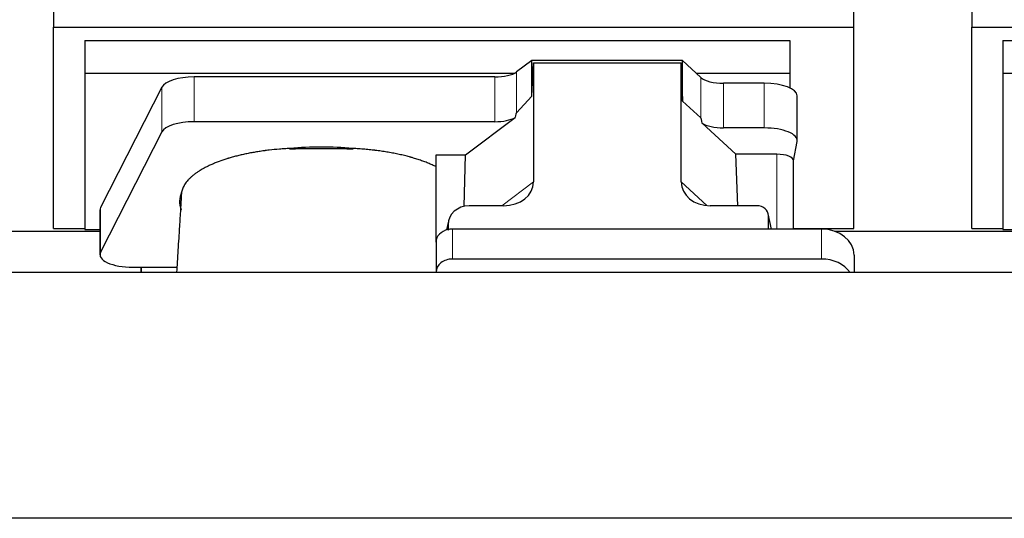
# Model space of a CAD drawing. Header units: inches. Extents: x 0 to 23760, y -13 to 16800.
# Tile 44 of 256: x 4005 to 4605, y 7529 to 7834. Entities that reach past the tile are written whole.
import ezdxf

# ---------------------------------------------------------------- set-up
doc = ezdxf.new("R2010")
doc.units = ezdxf.units.IN
doc.layers.add('1', color=7, linetype='Continuous', true_color=0xffffff)

msp = doc.modelspace()

# ---------------------------------------------------------------- linework, layer by layer
at = {"layer": '1', "color": 2, "linetype": 'Continuous', "lineweight": 25}
for p, q in [((4025.174, 7868.236), (4025.174, 7829.03)), ((4585.174, 7868.236), (4585.174, 7829.03)), ((4513.174, 7829.03), (4513.174, 7865.857)), ((4025.174, 7706.205), (4025.174, 7829.03)), ((4025.174, 7829.03), (4513.174, 7829.03)), ((4513.174, 7706.205), (4513.174, 7829.03)), ((4585.174, 7706.205), (4585.174, 7829.03)), ((4585.174, 7829.03), (5073.174, 7829.03)), ((4044.174, 7820.719), (4044.174, 7800.916)), ((4044.174, 7820.719), (4474.174, 7820.719)), ((4474.174, 7820.719), (4474.174, 7800.916)), ((4604.174, 7820.719), (4604.174, 7800.916)), ((4604.174, 7820.719), (5034.174, 7820.719)), ((4316.904, 7808.545), (4307.586, 7801.665)), ((4408.84, 7808.545), (4316.904, 7808.545)), ((4316.904, 7786.92), (4316.904, 7808.545)), ((4316.904, 7786.92), (4317.885, 7807.242)), ((4317.885, 7807.242), (4407.92, 7807.242)), ((4317.885, 7807.242), (4317.885, 7734.554)), ((4407.92, 7734.648), (4407.92, 7807.242)), ((4407.92, 7807.242), (4408.84, 7783.783)), ((4419.95, 7798.28), (4408.84, 7808.545)), ((4408.84, 7783.783), (4408.84, 7808.545)), ((4044.174, 7800.916), (4306.366, 7800.916)), ((4044.174, 7800.916), (4044.174, 7705.648)), ((4417.091, 7800.916), (4474.174, 7800.916)), ((4474.174, 7800.916), (4474.174, 7791.904)), ((4604.174, 7800.916), (4604.174, 7705.648)), ((4604.174, 7800.916), (4866.366, 7800.916)), ((4294.269, 7798.567), (4110.879, 7798.567)), ((4458.643, 7794.737), (4433.808, 7794.737)), ((4091.247, 7792.376), (4053.858, 7718.889)), ((4307.586, 7776.775), (4316.904, 7786.92)), ((4408.84, 7783.783), (4419.95, 7773.616)), ((4478.643, 7759.828), (4478.643, 7787.083)), ((4294.269, 7771.312), (4110.879, 7771.312)), ((4276.498, 7751.149), (4306.75, 7773.869)), ((4420.679, 7770.446), (4441.229, 7751.467)), ((4091.247, 7765.121), (4053.858, 7691.635)), ((4458.643, 7767.482), (4433.808, 7767.482)), ((4476.528, 7747.431), (4478.598, 7759.319)), ((4258.46, 7697.886), (4258.46, 7751.149)), ((4258.46, 7751.149), (4276.498, 7751.149)), ((4275.577, 7719.682), (4276.498, 7751.149)), ((4466.319, 7751.467), (4441.229, 7751.467)), ((4442.463, 7720.018), (4441.229, 7751.467)), ((4476.528, 7705.819), (4476.528, 7747.561)), ((4053.49, 7717.426), (4053.49, 7690.172)), ((4299.548, 7720.018), (4278.696, 7720.018)), ((4454.176, 7720.018), (4425.715, 7720.018)), ((4265.955, 7710.589), (4264.87, 7705.292)), ((4463.116, 7705.821), (4461.011, 7715.063)), ((4461.15, 7705.821), (4461.15, 7713.832)), ((3941.554, 7704.465), (4053.488, 7704.465)), ((4025.174, 7706.205), (4044.174, 7706.205)), ((4044.174, 7705.648), (4053.493, 7705.648)), ((4265.745, 7708.522), (4265.745, 7705.225)), ((4493.46, 7705.821), (4268.46, 7705.821)), ((4476.528, 7706.205), (4513.174, 7706.205)), ((4501.554, 7704.465), (4613.488, 7704.465)), ((4585.174, 7706.205), (4604.174, 7706.205)), ((4604.174, 7705.648), (4613.493, 7705.648)), ((4258.46, 7697.887), (4258.46, 7679.626)), ((4493.46, 7687.56), (4268.46, 7687.56)), ((4513.46, 7689.953), (4513.46, 7679.424)), ((4073.49, 7682.518), (4078.51, 7682.518)), ((4078.51, 7682.518), (4078.51, 7679.423)), ((4078.51, 7682.518), (4100.385, 7682.518)), ((4078.51, 7679.423), (4078.51, 7682.518)), ((6698.471, 7679.424), (2417.514, 7679.424)), ((4258.46, 7679.626), (4258.46, 7679.423)), ((6928.014, 7529.425), (2417.514, 7529.425))]:
    msp.add_line(p, q, dxfattribs=at)
at = {"layer": '1', "color": 110, "linetype": 'Continuous', "lineweight": 13}
for p, q in [((4307.586, 7776.775), (4307.586, 7801.665)), ((4110.879, 7771.312), (4110.879, 7798.567)), ((4294.269, 7771.312), (4294.269, 7798.567)), ((4419.95, 7773.616), (4419.95, 7798.28)), ((4433.808, 7767.482), (4433.808, 7794.737)), ((4458.643, 7767.482), (4458.643, 7794.737)), ((4091.247, 7765.121), (4091.247, 7792.376)), ((4466.319, 7751.467), (4466.319, 7705.821)), ((4298.529, 7720.018), (4317.885, 7734.554)), ((4407.92, 7734.648), (4423.658, 7720.112)), ((4053.858, 7691.635), (4053.858, 7718.889)), ((4462.974, 7705.821), (4461.15, 7713.832)), ((4265.745, 7708.522), (4265.097, 7705.359)), ((4268.46, 7705.821), (4268.46, 7687.56)), ((4493.46, 7705.821), (4493.46, 7687.56))]:
    msp.add_line(p, q, dxfattribs=at)
at = {"layer": '1', "color": 2, "linetype": 'Continuous', "lineweight": 25}
for centre, major_axis, ratio, start_param, end_param in [((4294.269, 7804.307), (-15, 0), 0.3826834, 1.5707963, 2.6633841), ((4110.879, 7790.913), (20, 0), 0.3826834, 1.5707963, 2.9492947), ((4433.808, 7800.477), (-15, 0), 0.3826834, 0.392691, 1.5707963), ((4458.643, 7787.083), (20, 0), 0.3826834, 0.0000123, 1.5707963), ((4294.269, 7430.542), (-13.469, -346.314), 0.0190642, 3.1640389, 3.2737854), ((4110.879, 7763.659), (20, 0), 0.3826834, 1.5707963, 2.9492947), ((4294.269, 7777.053), (-15, 0), 0.3826834, 1.5707963, 2.5536377), ((4433.808, 7362.008), (13.933, -411.641), 0.0134983, 3.0163009, 3.1283751), ((4433.808, 7773.222), (-15, 0), 0.3826834, 0.5047652, 1.5707963), ((4458.643, 7759.828), (20, 0), 0.3826834, 6.216629, 7.8539816), ((4188.51, 7722.7), (86.5, 0), 0.3826834, 1.3483772, 1.7943795), ((4466.319, 7747.561), (10.208, 0), 0.3826834, 0.0000123, 1.5707963), ((4298.79, 7735.154), (19.053, -1.602), 0.7899984, 4.8184069, 6.3495024), ((4426.332, 7735.154), (-18.368, -1.548), 0.8197595, 6.2141926, 7.7515118), ((4188.51, 7722.7), (86.5, 0), 0.3826834, 2.9725041, 3.2916257), ((4073.49, 7717.426), (20, 0), 0.3826834, 2.9492947, 3.1416097), ((4278.785, 7708.442), (13.036, -0.373), 0.8874794, 1.60301, 3.1669686), ((4454.123, 7713.785), (-7.024, -0.222), 0.8867966, 3.1136042, 4.6768038), ((4268.46, 7697.887), (10, 0), 0.7933958, 1.8474697, 3.1415927), ((4268.46, 7685.028), (0, -20.985), 0.4765235, 3.3133452, 3.4165375), ((4268.46, 7697.887), (10, 0), 0.7933958, 1.5707963, 1.7425489), ((4493.46, 7689.953), (20, 0), 0.7933958, 0, 1.5707963), ((4073.49, 7690.172), (20, 0), 0.3826834, 2.9492947, 4.712389), ((4268.46, 7679.626), (10, 0), 0.7933958, 1.5707963, 3.1415927), ((4493.46, 7671.692), (20, 0), 0.7933958, 0.5089626, 1.5707963)]:
    msp.add_ellipse(centre, major_axis=major_axis, ratio=ratio, start_param=start_param, end_param=end_param, dxfattribs=at)
for points, knots in [([(4169.331, 7754.978), (4168.258, 7754.927), (4167.189, 7754.867), (4165.059, 7754.73), (4163.998, 7754.652), (4160.827, 7754.393), (4158.728, 7754.185), (4156.125, 7753.881), (4155.605, 7753.817), (4154.827, 7753.719), (4154.439, 7753.669), (4153.921, 7753.601), (4153.663, 7753.567), (4152.502, 7753.41), (4151.481, 7753.262), (4149.463, 7752.951), (4148.465, 7752.788), (4146.492, 7752.445), (4145.517, 7752.266), (4143.589, 7751.892), (4142.637, 7751.697), (4140.754, 7751.292), (4138.894, 7750.871), (4136.17, 7750.194), (4134.399, 7749.711), (4133.088, 7749.337), (4132.654, 7749.21), (4132.114, 7749.049), (4132.007, 7749.017), (4131.792, 7748.952), (4131.684, 7748.92), (4131.363, 7748.822), (4131.15, 7748.756), (4130.092, 7748.426), (4129.262, 7748.156), (4126.827, 7747.327), (4125.275, 7746.75), (4123.049, 7745.849), (4121.599, 7745.236), (4119.527, 7744.283), (4118.214, 7743.624), (4116.935, 7742.952), (4116.314, 7742.611), (4115.408, 7742.089), (4115.11, 7741.914), (4114.744, 7741.693), (4114.671, 7741.648), (4114.526, 7741.56), (4114.309, 7741.426), (4114.096, 7741.292), (4113.391, 7740.845), (4112.308, 7740.123), (4110.812, 7739.019), (4109.444, 7737.894), (4108.617, 7737.131), (4107.832, 7736.361), (4107.461, 7735.972), (4106.412, 7734.797), (4105.799, 7733.999), (4105.21, 7733.086), (4105.146, 7732.985), (4105.02, 7732.781), (4104.959, 7732.679), (4104.779, 7732.372), (4104.666, 7732.168), (4104.343, 7731.554), (4104.151, 7731.145), (4103.814, 7730.325), (4103.668, 7729.915), (4103.421, 7729.093), (4103.321, 7728.682), (4103.244, 7728.271)], [0, 0, 0, 0, 0.03125, 0.03125, 0.0625, 0.0625, 0.125, 0.125, 0.140625, 0.140625, 0.1484375, 0.1523438, 0.15625, 0.15625, 0.1875, 0.1875, 0.21875, 0.21875, 0.25, 0.25, 0.28125, 0.28125, 0.3125, 0.34375, 0.375, 0.375, 0.390625, 0.390625, 0.3945313, 0.3945313, 0.3984375, 0.3984375, 0.40625, 0.40625, 0.4375, 0.4375, 0.5, 0.5, 0.53125, 0.5625, 0.59375, 0.59375, 0.625, 0.625, 0.640625, 0.640625, 0.6445313, 0.6445313, 0.6484375, 0.65625, 0.65625, 0.6875, 0.71875, 0.75, 0.78125, 0.78125, 0.8125, 0.8125, 0.875, 0.875, 0.8828125, 0.8828125, 0.890625, 0.890625, 0.90625, 0.90625, 0.9375, 0.9375, 0.96875, 0.96875, 1, 1, 1, 1]), ([(4207.78, 7754.508), (4206.985, 7754.547), (4206.188, 7754.58), (4204.591, 7754.637), (4203.79, 7754.66), (4202.587, 7754.687), (4202.186, 7754.694), (4201.382, 7754.706), (4200.98, 7754.711), (4200.175, 7754.719), (4199.772, 7754.722), (4198.966, 7754.726), (4198.562, 7754.728), (4197.957, 7754.729), (4197.755, 7754.73), (4197.352, 7754.73), (4197.15, 7754.73), (4196.544, 7754.73), (4196.14, 7754.73), (4194.929, 7754.73), (4194.121, 7754.73), (4191.698, 7754.729), (4190.083, 7754.73), (4186.853, 7754.73), (4185.237, 7754.73), (4182.007, 7754.731), (4180.391, 7754.731), (4178.726, 7754.731), (4178.675, 7754.731), (4178.574, 7754.731), (4178.524, 7754.731), (4178.372, 7754.731), (4178.271, 7754.731), (4177.968, 7754.73), (4177.767, 7754.729), (4177.161, 7754.726), (4176.757, 7754.722), (4176.151, 7754.715), (4175.949, 7754.712), (4175.546, 7754.706), (4174.941, 7754.696), (4174.337, 7754.684), (4172.329, 7754.635), (4170.732, 7754.577), (4169.147, 7754.5)], [0, 0, 0, 0, 0.0625, 0.0625, 0.125, 0.125, 0.15625, 0.15625, 0.1875, 0.1875, 0.21875, 0.21875, 0.25, 0.25, 0.265625, 0.265625, 0.28125, 0.28125, 0.3125, 0.3125, 0.375, 0.375, 0.5, 0.5, 0.625, 0.625, 0.75, 0.75, 0.7539063, 0.7539063, 0.7578125, 0.7578125, 0.765625, 0.765625, 0.78125, 0.78125, 0.8125, 0.8125, 0.828125, 0.828125, 0.84375, 0.875, 0.875, 1, 1, 1, 1]), ([(4258.46, 7743.815), (4257.697, 7744.198), (4256.911, 7744.572), (4255.295, 7745.303), (4253.633, 7746.018), (4251.884, 7746.7), (4250.09, 7747.367), (4249.171, 7747.692), (4247.287, 7748.325), (4246.323, 7748.634), (4244.842, 7749.084), (4244.343, 7749.232), (4243.711, 7749.414), (4243.584, 7749.45), (4243.33, 7749.523), (4243.203, 7749.559), (4242.82, 7749.666), (4242.564, 7749.737), (4241.279, 7750.088), (4240.236, 7750.359), (4238.122, 7750.878), (4235.981, 7751.375), (4233.783, 7751.831), (4231.557, 7752.265), (4230.43, 7752.472), (4228.148, 7752.863), (4226.993, 7753.048), (4224.653, 7753.397), (4223.469, 7753.56), (4221.971, 7753.751), (4221.52, 7753.807), (4221.068, 7753.862), (4220.765, 7753.898), (4220.614, 7753.916), (4219.857, 7754.004), (4219.25, 7754.072), (4217.427, 7754.266), (4216.207, 7754.384), (4213.76, 7754.596), (4212.532, 7754.691), (4210.068, 7754.857), (4208.832, 7754.928), (4207.591, 7754.987)], [0, 0, 0, 0, 0.0625, 0.0625, 0.125, 0.1875, 0.1875, 0.25, 0.25, 0.3125, 0.3125, 0.34375, 0.34375, 0.3515625, 0.3515625, 0.359375, 0.359375, 0.375, 0.375, 0.4375, 0.4375, 0.5, 0.5625, 0.5625, 0.625, 0.625, 0.6875, 0.6875, 0.75, 0.75, 0.765625, 0.7734375, 0.7734375, 0.78125, 0.78125, 0.8125, 0.8125, 0.875, 0.875, 0.9375, 0.9375, 1, 1, 1, 1]), ([(4103.013, 7725.457), (4102.962, 7724.558), (4102.72, 7720.345), (4102.257, 7712.584), (4101.68, 7703.254), (4101.15, 7694.859), (4100.708, 7687.744), (4100.389, 7682.598), (4100.217, 7679.835), (4100.191, 7679.421)], [0, 0, 0, 0, 0.0608544, 0.2843801, 0.516904, 0.6713145, 0.8238748, 0.9736375, 1, 1, 1, 1]), ([(4103.2, 7727.711), (4103.162, 7727.495), (4103.13, 7727.28), (4103.079, 7726.849), (4103.041, 7726.418), (4103.026, 7725.987), (4103.019, 7725.665), (4103.018, 7725.557), (4103.017, 7725.45)], [0, 0, 0, 0, 0.2858572, 0.2858572, 0.5717144, 0.8575716, 0.8575716, 1, 1, 1, 1])]:
    msp.add_open_spline(points, degree=3, knots=knots, dxfattribs=at)
for points in [[(4169.147, 7754.5), (4169.209, 7754.66), (4169.27, 7754.819), (4169.331, 7754.978)], [(4207.591, 7754.987), (4207.654, 7754.827), (4207.717, 7754.668), (4207.78, 7754.508)], [(4103.244, 7728.271), (4103.229, 7728.084), (4103.215, 7727.897), (4103.2, 7727.711)], [(4102.952, 7717.367), (4102.962, 7717.495), (4102.972, 7717.624), (4102.982, 7717.752)]]:
    msp.add_open_spline(points, degree=3, dxfattribs=at)
msp.add_rational_spline([(4265.745, 7705.225), (4265.737, 7705.372), (4265.728, 7705.519)], [0.500000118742, 0.499999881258, 0.500000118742], degree=2, dxfattribs=at)

doc.saveas('drawing.dxf')
